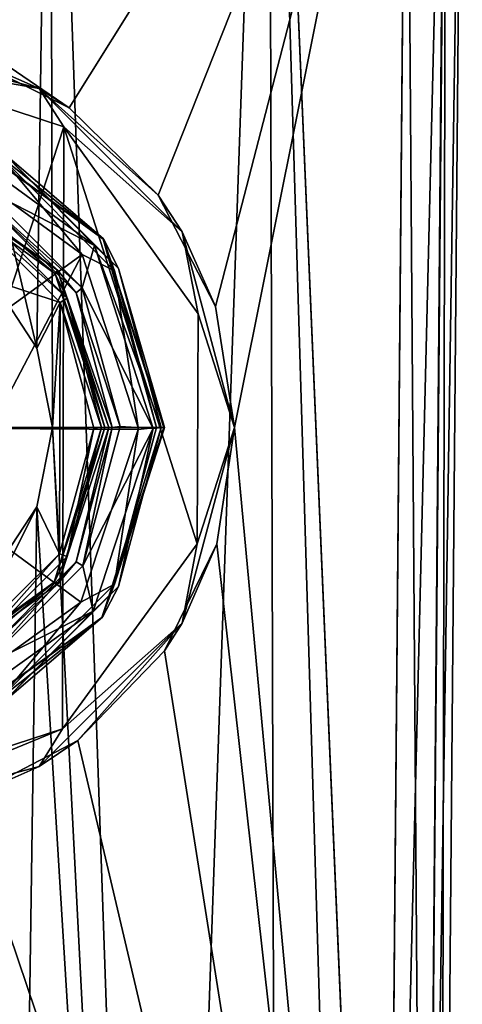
# Model space of a CAD drawing. Header units: metres. Extents: x -106 to 106, y -111 to 81.
# Tile 6 of 29: x 5 to 17, y -67 to -41. Entities that reach past the tile are written whole.
import ezdxf

# ---------------------------------------------------------------- set-up
doc = ezdxf.new("R2010")
doc.units = ezdxf.units.M
doc.layers.add('solid_20_422_013_000', color=7, linetype='CONTINUOUS')

msp = doc.modelspace()

# ---------------------------------------------------------------- linework, layer by layer
at = {"layer": 'solid_20_422_013_000'}
for points in [[(8.407968, -106.811722, 19), (11.381485, -22.258341, 19), (5.535766, -24.379276, 19)], [(8.407968, -106.811722, 19), (11.626588, -103.662537, 19), (11.381485, -22.258341, 19)], [(14.500011, -95.125931, 19), (15.078767, -28.81238, 19), (11.381485, -22.258341, 19)], [(14.498883, -95.223106, 19), (14.500011, -95.125931, 19), (11.381485, -22.258341, 19)], [(13.726672, -99.67173, 19), (14.498883, -95.223106, 19), (11.381485, -22.258341, 19)], [(11.626588, -103.662537, 19), (13.726672, -99.67173, 19), (11.381485, -22.258341, 19)], [(5.180429, -49.87524, 19), (5.535766, -24.379276, 19), (-0.662487, -24.99122, 19)], [(5.180429, -49.87524, 19), (5.599935, -52, 19), (5.535766, -24.379276, 19)], [(5.599935, -52, 19), (8.407968, -106.811722, 19), (5.535766, -24.379276, 19)], [(3.977872, -48.06007, 19), (5.180429, -49.87524, 19), (-0.662487, -24.99122, 19)], [(15.560677, -95.135185, 18.560659), (15.078767, -28.81238, 19), (14.500011, -95.125931, 19)], [(16.121872, -28.971319, -15.766957), (14.500057, -95.334694, -6.86645), (15.078767, -29.021139, -16.186213)], [(15.561302, -95.282539, -6.429492), (14.500057, -95.334694, -6.86645), (16.121872, -28.971319, -15.766957)], [(16.139387, -28.821636, 18.560659), (15.078767, -28.81238, 19), (15.560677, -95.135185, 18.560659)], [(16.139387, -28.821636, 18.560659), (15.560677, -95.135185, 18.560659), (16, -95.139023, 17.5)], [(15.561302, -95.282539, -6.429492), (16.121872, -28.971319, -15.766957), (16.578709, -28.82547, -14.70081)], [(16, -95.139023, -5.381049), (15.561302, -95.282539, -6.429492), (16.578709, -28.82547, -14.70081)], [(16.578709, -28.82547, 17.5), (16.139387, -28.821636, 18.560659), (16, -95.139023, 17.5)], [(16.578709, -28.82547, -14.70081), (16.578709, -28.82547, 17.5), (16, -95.139023, 17.5)], [(16, -95.139023, -5.381049), (16.578709, -28.82547, -14.70081), (16, -95.139023, 17.5)], [(6.04827, -43.447872, -14.158668), (-15.078767, -29.021139, -16.186213), (15.078767, -29.021139, -16.186213)], [(6.04827, -43.447872, -14.158668), (3.132251, -42.003719, -14.361629), (-15.078767, -29.021139, -16.186213)], [(8.430057, -45.787949, -13.829791), (6.04827, -43.447872, -14.158668), (15.078767, -29.021139, -16.186213)], [(9.964026, -48.76799, -13.410974), (8.430057, -45.787949, -13.829791), (15.078767, -29.021139, -16.186213)], [(9.964026, -48.76799, -13.410974), (15.078767, -29.021139, -16.186213), (10.477302, -52, -12.956744)], [(10.477302, -52, -12.956744), (15.078767, -29.021139, -16.186213), (14.500057, -95.334694, -6.86645)], [(5.238651, -42.926392, -32.099998), (0, -41.522697, -32.099998), (3.132251, -42.003719, -14.361629)], [(0.000001, -42.022499, -32.599998), (0, -41.522697, -32.099998), (5.238651, -42.926392, -32.099998)], [(5.902967, -43.956444, -32.599998), (0.000001, -42.022499, -32.599998), (5.238651, -42.926392, -32.099998)], [(0.000001, -61.977501, -32.599998), (0.000001, -42.022499, -32.599998), (5.902967, -43.956444, -32.599998)], [(5.238651, -42.926392, -32.099998), (3.132251, -42.003719, -14.361629), (6.04827, -43.447872, -14.158668)], [(5.238651, -42.926392, -32.099998), (6.04827, -43.447872, -14.158668), (8.430057, -45.787949, -13.829791)], [(9.073609, -46.761349, -32.099998), (5.238651, -42.926392, -32.099998), (8.430057, -45.787949, -13.829791)], [(5.902967, -43.956444, -32.599998), (5.238651, -42.926392, -32.099998), (9.073609, -46.761349, -32.099998)], [(0.000001, -61.977501, -32.599998), (5.902967, -43.956444, -32.599998), (5.865418, -60.07114, -32.599998)], [(4.255213, -44.629753, 45.988796), (2.672994, -43.828728, 46.202618), (6.960434, -46.953522, 46.202618)], [(2.676654, -43.843792, 47.712509), (6.960434, -46.953522, 46.202618), (2.672994, -43.828728, 46.202618)], [(2.676654, -43.843792, 47.712509), (6.952161, -46.964561, 47.712509), (6.960434, -46.953522, 46.202618)], [(4.191818, -44.739559, 48.235332), (6.952161, -46.964561, 47.712509), (2.676654, -43.843792, 47.712509)], [(5.865418, -60.07114, -32.599998), (5.902967, -43.956444, -32.599998), (9.47544, -55.118336, -32.599998)], [(9.501433, -48.960182, -32.599998), (5.902967, -43.956444, -32.599998), (9.073609, -46.761349, -32.099998)], [(9.47544, -55.118336, -32.599998), (5.902967, -43.956444, -32.599998), (9.501433, -48.960182, -32.599998)], [(2.584917, -44.116798, 45.900002), (6.719285, -47.132786, 45.900002), (3.693479, -45.581753, 45.900002)], [(4.255213, -44.629753, 45.988796), (6.719285, -47.132786, 45.900002), (2.584917, -44.116798, 45.900002)], [(6.389474, -47.372112, 48.498581), (2.460014, -44.503933, 48.498581), (0, -52, 49.019531)], [(4.191818, -44.739559, 48.235332), (2.460014, -44.503933, 48.498581), (6.389474, -47.372112, 48.498581)], [(7.260441, -47.808182, 48.235332), (6.952161, -46.964561, 47.712509), (4.191818, -44.739559, 48.235332)], [(7.260441, -47.808182, 48.235332), (4.191818, -44.739559, 48.235332), (6.389474, -47.372112, 48.498581)], [(7.370245, -47.744785, 45.988796), (6.719285, -47.132786, 45.900002), (4.255213, -44.629753, 45.988796)], [(7.370245, -47.744785, 45.988796), (4.255213, -44.629753, 45.988796), (6.960434, -46.953522, 46.202618)], [(2.180054, -45.345398, 33.697384), (2.17046, -45.23307, 45.602619), (5.728144, -47.793983, 45.602619)], [(3.597765, -45.76849, 45.813309), (5.728144, -47.793983, 45.602619), (2.17046, -45.23307, 45.602619)], [(5.670202, -47.890846, 33.697384), (2.180054, -45.345398, 33.697384), (5.728144, -47.793983, 45.602619)], [(3.456859, -46.012547, 33.486851), (2.180054, -45.345398, 33.697384), (5.670202, -47.890846, 33.697384)], [(3.693479, -45.581753, 45.900002), (6.392667, -48.261215, 45.900002), (3.597765, -45.76849, 45.813309)], [(6.719285, -47.132786, 45.900002), (6.392667, -48.261215, 45.900002), (3.693479, -45.581753, 45.900002)], [(6.231512, -48.402237, 45.813309), (5.728144, -47.793983, 45.602619), (3.597765, -45.76849, 45.813309)], [(6.392667, -48.261215, 45.900002), (6.231512, -48.402237, 45.813309), (3.597765, -45.76849, 45.813309)], [(9.073609, -46.761349, -32.099998), (8.430057, -45.787949, -13.829791), (9.964026, -48.76799, -13.410974)], [(5.987455, -48.54314, 33.486851), (3.374169, -46.210102, 33.400002), (3.456859, -46.012547, 33.486851)], [(5.987455, -48.54314, 33.486851), (3.456859, -46.012547, 33.486851), (5.670202, -47.890846, 33.697384)], [(3.977872, -48.06007, 33.400002), (3.374169, -46.210102, 33.400002), (5.806548, -48.653393, 33.400002)], [(5.987455, -48.54314, 33.486851), (5.806548, -48.653393, 33.400002), (3.374169, -46.210102, 33.400002)], [(9.073609, -46.761349, -32.099998), (9.964026, -48.76799, -13.410974), (10.477302, -52, -12.956744)], [(9.073609, -46.761349, -32.099998), (10.477302, -52, -12.956744), (10.477302, -52, -30.799999)], [(10.477302, -52, -32.099998), (9.073609, -46.761349, -32.099998), (10.477302, -52, -30.799999)], [(9.501433, -48.960182, -32.599998), (9.073609, -46.761349, -32.099998), (10.477302, -52, -32.099998)], [(6.719285, -47.132786, 45.900002), (8.298809, -52.03096, 45.900002), (6.392667, -48.261215, 45.900002)], [(8.510412, -52, 45.988781), (8.298809, -52.03096, 45.900002), (6.719285, -47.132786, 45.900002)], [(8.510412, -52, 45.988781), (6.719285, -47.132786, 45.900002), (7.370245, -47.744785, 45.988796)], [(6.952161, -46.964561, 47.712509), (8.584183, -52, 47.712509), (6.960434, -46.953522, 46.202618)], [(8.383636, -52, 48.235332), (8.584183, -52, 47.712509), (6.952161, -46.964561, 47.712509)], [(7.260441, -47.808182, 48.235332), (8.383636, -52, 48.235332), (6.952161, -46.964561, 47.712509)], [(7.370245, -47.744785, 45.988796), (6.960434, -46.953522, 46.202618), (8.59736, -52, 46.202618)], [(8.584183, -52, 47.712509), (8.59736, -52, 46.202618), (6.960434, -46.953522, 46.202618)], [(6.389474, -47.372112, 48.498581), (0, -52, 49.019531), (3.953293, -52, 48.889153)], [(6.389474, -47.372112, 48.498581), (3.953293, -52, 48.889153), (7.889405, -52, 48.498581)], [(7.260441, -47.808182, 48.235332), (6.389474, -47.372112, 48.498581), (7.889405, -52, 48.498581)], [(5.670202, -47.890846, 33.697384), (5.728144, -47.793983, 45.602619), (7.106491, -52, 45.602619)], [(5.670202, -47.890846, 33.697384), (7.106491, -52, 45.602619), (7.002595, -52, 33.697384)], [(5.987455, -48.54314, 33.486851), (5.670202, -47.890846, 33.697384), (7.002595, -52, 33.697384)], [(7.19553, -52, 45.813309), (7.106491, -52, 45.602619), (5.728144, -47.793983, 45.602619)], [(7.19553, -52, 45.813309), (5.728144, -47.793983, 45.602619), (6.231512, -48.402237, 45.813309)], [(7.260441, -47.808182, 48.235332), (7.889405, -52, 48.498581), (8.383636, -52, 48.235332)], [(8.510412, -52, 45.988781), (7.370245, -47.744785, 45.988796), (8.59736, -52, 46.202618)], [(5.180429, -49.87524, 33.400002), (5.180429, -49.87524, 19), (3.977872, -48.06007, 19)], [(5.180429, -49.87524, 33.400002), (3.977872, -48.06007, 19), (3.977872, -48.06007, 33.400002)], [(5.180429, -49.87524, 33.400002), (3.977872, -48.06007, 33.400002), (5.806548, -48.653393, 33.400002)], [(6.392667, -48.261215, 45.900002), (7.410252, -51.972816, 45.900002), (6.231512, -48.402237, 45.813309)], [(7.410252, -51.972816, 45.900002), (7.19553, -52, 45.813309), (6.231512, -48.402237, 45.813309)], [(8.298809, -52.03096, 45.900002), (7.410252, -51.972816, 45.900002), (6.392667, -48.261215, 45.900002)], [(5.599935, -52, 33.400002), (5.180429, -49.87524, 33.400002), (5.806548, -48.653393, 33.400002)], [(5.599935, -52, 33.400002), (5.806548, -48.653393, 33.400002), (5.782139, -55.388607, 33.400002)], [(5.806548, -48.653393, 33.400002), (6.705999, -52.023705, 33.400002), (5.782139, -55.388607, 33.400002)], [(5.987455, -48.54314, 33.486851), (6.913717, -52, 33.486851), (5.806548, -48.653393, 33.400002)], [(6.913717, -52, 33.486851), (6.705999, -52.023705, 33.400002), (5.806548, -48.653393, 33.400002)], [(5.987455, -48.54314, 33.486851), (7.002595, -52, 33.697384), (6.913717, -52, 33.486851)], [(9.47544, -55.118336, -32.599998), (9.501433, -48.960182, -32.599998), (10.477302, -52, -32.099998)], [(5.599935, -52, 33.400002), (5.599935, -52, 19), (5.180429, -49.87524, 19)], [(5.599935, -52, 33.400002), (5.180429, -49.87524, 19), (5.180429, -49.87524, 33.400002)], [(0, -52, 49.019531), (2.404841, -59.51395, 48.498581), (6.35528, -56.674732, 48.498581)], [(0, -52, 49.019531), (6.35528, -56.674732, 48.498581), (7.889192, -52.057999, 48.498581)], [(0, -52, 49.019531), (7.889192, -52.057999, 48.498581), (7.889405, -52, 48.498581)], [(3.953293, -52, 48.889153), (0, -52, 49.019531), (7.889405, -52, 48.498581)], [(5.599935, -52, 19), (5.180429, -54.12476, 19), (8.407968, -106.811722, 19)], [(5.180429, -54.12476, 33.400002), (5.180429, -54.12476, 19), (5.599935, -52, 19)], [(5.180429, -54.12476, 33.400002), (5.599935, -52, 19), (5.599935, -52, 33.400002)], [(5.180429, -54.12476, 33.400002), (5.599935, -52, 33.400002), (5.782139, -55.388607, 33.400002)], [(6.913717, -52, 33.486851), (7.002595, -52, 33.697384), (5.645204, -56.143433, 33.697384)], [(5.754531, -56.169842, 45.602619), (5.645204, -56.143433, 33.697384), (7.002595, -52, 33.697384)], [(5.987454, -55.45686, 33.486851), (6.913717, -52, 33.486851), (5.645204, -56.143433, 33.697384)], [(7.106491, -52, 45.602619), (5.754531, -56.169842, 45.602619), (7.002595, -52, 33.697384)], [(6.231512, -55.597767, 45.813309), (5.754531, -56.169842, 45.602619), (7.106491, -52, 45.602619)], [(5.987454, -55.45686, 33.486851), (5.782139, -55.388607, 33.400002), (6.705999, -52.023705, 33.400002)], [(5.987454, -55.45686, 33.486851), (6.705999, -52.023705, 33.400002), (6.913717, -52, 33.486851)], [(6.231512, -55.597767, 45.813309), (7.106491, -52, 45.602619), (7.19553, -52, 45.813309)], [(6.231512, -55.597767, 45.813309), (7.19553, -52, 45.813309), (6.412465, -55.704689, 45.900002)], [(7.260441, -56.191818, 48.235332), (7.889192, -52.057999, 48.498581), (6.35528, -56.674732, 48.498581)], [(6.412465, -55.704689, 45.900002), (7.19553, -52, 45.813309), (7.410252, -51.972816, 45.900002)], [(6.412465, -55.704689, 45.900002), (7.410252, -51.972816, 45.900002), (8.298809, -52.03096, 45.900002)], [(6.412465, -55.704689, 45.900002), (8.298809, -52.03096, 45.900002), (6.68294, -56.917, 45.900002)], [(7.370245, -56.255215, 45.988796), (6.68294, -56.917, 45.900002), (8.298809, -52.03096, 45.900002)], [(6.935246, -57.081039, 46.202618), (8.583951, -52.063107, 47.712509), (6.914956, -57.086411, 47.712509)], [(7.260441, -56.191818, 48.235332), (6.914956, -57.086411, 47.712509), (8.583951, -52.063107, 47.712509)], [(6.935246, -57.081039, 46.202618), (8.510412, -52, 45.988781), (8.59736, -52, 46.202618)], [(6.935246, -57.081039, 46.202618), (8.59736, -52, 46.202618), (8.583951, -52.063107, 47.712509)], [(7.370245, -56.255215, 45.988796), (8.510412, -52, 45.988781), (6.935246, -57.081039, 46.202618)], [(7.260441, -56.191818, 48.235332), (8.584183, -52, 47.712509), (8.383636, -52, 48.235332)], [(7.260441, -56.191818, 48.235332), (8.583951, -52.063107, 47.712509), (8.584183, -52, 47.712509)], [(7.260441, -56.191818, 48.235332), (8.383636, -52, 48.235332), (7.889192, -52.057999, 48.498581)], [(7.370245, -56.255215, 45.988796), (8.298809, -52.03096, 45.900002), (8.510412, -52, 45.988781)], [(8.383636, -52, 48.235332), (7.889405, -52, 48.498581), (7.889192, -52.057999, 48.498581)], [(8.584183, -52, 47.712509), (8.583951, -52.063107, 47.712509), (8.59736, -52, 46.202618)], [(9.073609, -57.238651, -30.799999), (10.477302, -52, -30.799999), (10.002479, -55.116493, -12.518749)], [(10.477302, -52, -32.099998), (10.477302, -52, -30.799999), (9.073609, -57.238651, -30.799999)], [(9.073609, -57.238651, -32.099998), (10.477302, -52, -32.099998), (9.073609, -57.238651, -30.799999)], [(9.47544, -55.118336, -32.599998), (10.477302, -52, -32.099998), (9.073609, -57.238651, -32.099998)], [(10.002479, -55.116493, -12.518749), (10.477302, -52, -12.956744), (14.500057, -95.334694, -6.86645)], [(10.477302, -52, -30.799999), (10.477302, -52, -12.956744), (10.002479, -55.116493, -12.518749)], [(5.180429, -54.12476, 33.400002), (5.782139, -55.388607, 33.400002), (3.330781, -57.81496, 33.400002)], [(3.977872, -55.93993, 33.400002), (5.180429, -54.12476, 33.400002), (3.330781, -57.81496, 33.400002)], [(5.180429, -54.12476, 19), (3.977872, -55.93993, 19), (4.386328, -108.819931, 19)], [(3.977872, -55.93993, 33.400002), (3.977872, -55.93993, 19), (5.180429, -54.12476, 19)], [(3.977872, -55.93993, 33.400002), (5.180429, -54.12476, 19), (5.180429, -54.12476, 33.400002)], [(5.180429, -54.12476, 19), (4.386328, -108.819931, 19), (8.407968, -106.811722, 19)], [(5.865418, -60.07114, -32.599998), (9.47544, -55.118336, -32.599998), (9.073609, -57.238651, -32.099998)], [(8.596872, -57.98233, -12.115983), (10.002479, -55.116493, -12.518749), (14.500057, -95.334694, -6.86645)], [(9.073609, -57.238651, -30.799999), (10.002479, -55.116493, -12.518749), (8.596872, -57.98233, -12.115983)], [(3.456859, -57.987453, 33.486851), (3.330781, -57.81496, 33.400002), (5.782139, -55.388607, 33.400002)], [(3.456859, -57.987453, 33.486851), (5.782139, -55.388607, 33.400002), (5.987454, -55.45686, 33.486851)], [(3.456859, -57.987453, 33.486851), (5.987454, -55.45686, 33.486851), (5.645204, -56.143433, 33.697384)], [(3.597765, -58.23151, 45.813309), (5.754531, -56.169842, 45.602619), (6.231512, -55.597767, 45.813309)], [(3.597765, -58.23151, 45.813309), (6.231512, -55.597767, 45.813309), (3.715184, -58.405689, 45.900002)], [(6.231512, -55.597767, 45.813309), (6.412465, -55.704689, 45.900002), (3.715184, -58.405689, 45.900002)], [(3.715184, -58.405689, 45.900002), (6.412465, -55.704689, 45.900002), (6.68294, -56.917, 45.900002)], [(3.456859, -57.987453, 33.486851), (5.645204, -56.143433, 33.697384), (2.139699, -58.667686, 33.697384)], [(2.213054, -58.753117, 45.602619), (2.139699, -58.667686, 33.697384), (5.645204, -56.143433, 33.697384)], [(5.754531, -56.169842, 45.602619), (2.213054, -58.753117, 45.602619), (5.645204, -56.143433, 33.697384)], [(3.597765, -58.23151, 45.813309), (2.213054, -58.753117, 45.602619), (5.754531, -56.169842, 45.602619)], [(4.191818, -59.260441, 48.235332), (6.914956, -57.086411, 47.712509), (7.260441, -56.191818, 48.235332)], [(4.191818, -59.260441, 48.235332), (7.260441, -56.191818, 48.235332), (6.35528, -56.674732, 48.498581)], [(4.255213, -59.370247, 45.988796), (6.68294, -56.917, 45.900002), (7.370245, -56.255215, 45.988796)], [(4.255213, -59.370247, 45.988796), (7.370245, -56.255215, 45.988796), (6.935246, -57.081039, 46.202618)], [(4.191818, -59.260441, 48.235332), (6.35528, -56.674732, 48.498581), (2.404841, -59.51395, 48.498581)], [(3.715184, -58.405689, 45.900002), (6.68294, -56.917, 45.900002), (2.526407, -59.902149, 45.900002)], [(4.255213, -59.370247, 45.988796), (2.526407, -59.902149, 45.900002), (6.68294, -56.917, 45.900002)], [(2.632315, -60.184467, 46.202618), (6.914956, -57.086411, 47.712509), (2.616622, -60.175663, 47.712509)], [(4.191818, -59.260441, 48.235332), (2.616622, -60.175663, 47.712509), (6.914956, -57.086411, 47.712509)], [(2.632315, -60.184467, 46.202618), (6.935246, -57.081039, 46.202618), (6.914956, -57.086411, 47.712509)], [(4.255213, -59.370247, 45.988796), (6.935246, -57.081039, 46.202618), (2.632315, -60.184467, 46.202618)], [(5.238651, -61.073608, -30.799999), (9.073609, -57.238651, -30.799999), (6.278931, -60.383369, -11.778539)], [(9.073609, -57.238651, -32.099998), (9.073609, -57.238651, -30.799999), (5.238651, -61.073608, -30.799999)], [(5.238651, -61.073608, -32.099998), (9.073609, -57.238651, -32.099998), (5.238651, -61.073608, -30.799999)], [(5.865418, -60.07114, -32.599998), (9.073609, -57.238651, -32.099998), (5.238651, -61.073608, -32.099998)], [(9.073609, -57.238651, -30.799999), (8.596872, -57.98233, -12.115983), (6.278931, -60.383369, -11.778539)], [(6.278931, -60.383369, -11.778539), (8.596872, -57.98233, -12.115983), (14.500057, -95.334694, -6.86645)], [(5.865418, -60.07114, -32.599998), (5.238651, -61.073608, -32.099998), (0, -62.477303, -32.099998)], [(0.000001, -61.977501, -32.599998), (5.865418, -60.07114, -32.599998), (0, -62.477303, -32.099998)], [(3.220014, -61.965508, -11.556184), (6.278931, -60.383369, -11.778539), (14.500057, -95.334694, -6.86645)], [(5.238651, -61.073608, -30.799999), (6.278931, -60.383369, -11.778539), (3.220014, -61.965508, -11.556184)], [(0, -62.477303, -30.799999), (5.238651, -61.073608, -30.799999), (3.220014, -61.965508, -11.556184)], [(5.238651, -61.073608, -32.099998), (5.238651, -61.073608, -30.799999), (0, -62.477303, -30.799999)], [(5.238651, -61.073608, -32.099998), (0, -62.477303, -30.799999), (0, -62.477303, -32.099998)], [(-0.014406, -62.478004, -11.484157), (3.220014, -61.965508, -11.556184), (14.500057, -95.334694, -6.86645)], [(-0.014406, -62.478004, -11.484157), (14.500057, -95.334694, -6.86645), (7.061968, -85.533066, -8.243979)], [(-0.014406, -62.478004, -11.484157), (7.061968, -85.533066, -8.243979), (0, -83.255806, -8.564028)]]:
    msp.add_3dface(points, dxfattribs=at)

doc.saveas('drawing.dxf')
